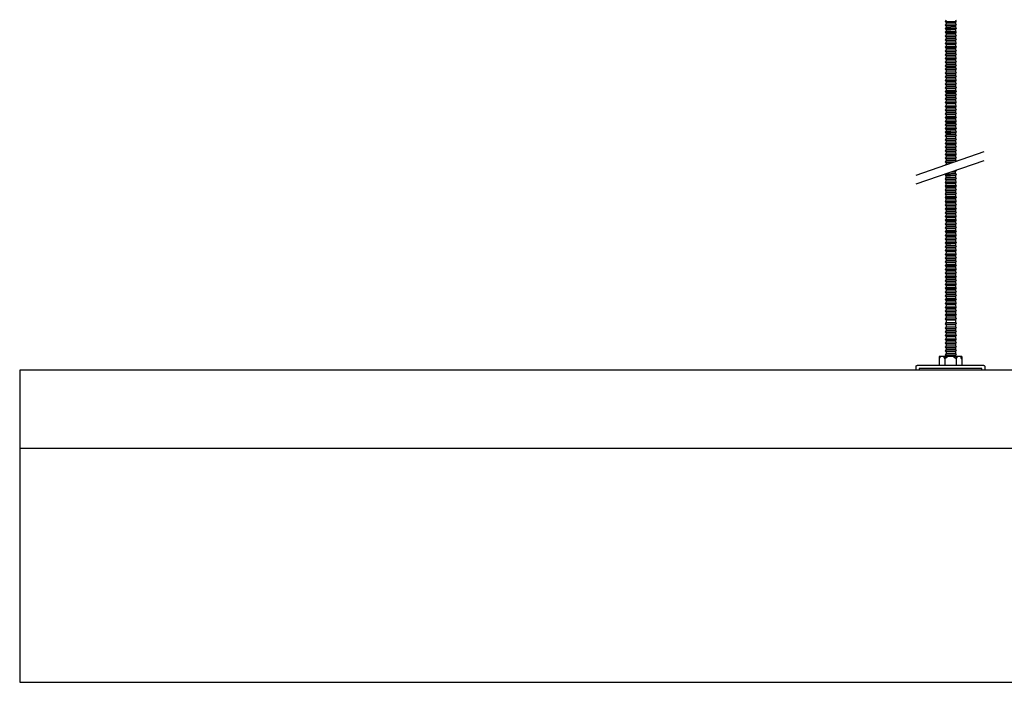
# Model space of a CAD drawing. Header units: millimetres. Extents: x 2538 to 24562, y 4449 to 23795.
# Tile 118 of 256: x 14344 to 14975, y 4469 to 4893. Entities that reach past the tile are written whole.
import ezdxf

# ---------------------------------------------------------------- set-up
doc = ezdxf.new("R2010")
doc.units = ezdxf.units.MM
doc.layers.add('_HD_tornillo', color=30, linetype='Continuous')
doc.layers.add('Make2D$Visible$Curves', color=7, linetype='Continuous', true_color=0x000000)

msp = doc.modelspace()

# ---------------------------------------------------------------- linework, layer by layer
at = {"layer": '_HD_tornillo'}
for p, q in [((14938.08, 4893.19), (14937.48, 4892.38)), ((14937.48, 4892.38), (14944.57, 4892.55)), ((14944.07, 4891.93), (14944.57, 4892.55)), ((14944.08, 4893.43), (14944.57, 4892.55)), ((14937.48, 4892.38), (14938.08, 4891.7)), ((14938.08, 4890.81), (14937.48, 4890)), ((14937.48, 4890), (14944.57, 4890.16)), ((14937.48, 4890), (14938.08, 4889.31)), ((14938.08, 4888.53), (14937.48, 4887.71)), ((14937.48, 4887.71), (14944.57, 4887.88)), ((14937.48, 4887.71), (14938.08, 4887.03)), ((14938.08, 4886.17), (14937.48, 4885.35)), ((14938.08, 4891.7), (14944.07, 4891.93)), ((14938.08, 4891.7), (14938.08, 4890.81)), ((14938.08, 4890.81), (14944.07, 4891.05)), ((14938.08, 4889.31), (14944.07, 4889.55)), ((14938.08, 4889.31), (14938.08, 4888.53)), ((14938.08, 4888.53), (14944.07, 4888.76)), ((14938.08, 4887.03), (14944.07, 4887.27)), ((14938.08, 4887.03), (14938.08, 4886.17)), ((14938.08, 4886.17), (14944.07, 4886.4)), ((14944.07, 4891.93), (14944.07, 4891.05)), ((14944.07, 4889.55), (14944.57, 4890.16)), ((14944.07, 4889.55), (14944.07, 4888.76)), ((14944.07, 4887.27), (14944.57, 4887.88)), ((14944.07, 4887.27), (14944.07, 4886.4)), ((14944.08, 4891.05), (14944.57, 4890.16)), ((14944.08, 4888.77), (14944.57, 4887.88)), ((14944.08, 4886.41), (14944.57, 4885.52)), ((14937.48, 4885.35), (14944.57, 4885.52)), ((14937.48, 4885.35), (14938.08, 4884.67)), ((14938.08, 4883.8), (14937.48, 4882.99)), ((14937.48, 4882.99), (14944.57, 4883.16)), ((14937.48, 4882.99), (14938.08, 4882.31)), ((14938.08, 4881.39), (14937.48, 4880.58)), ((14937.48, 4880.58), (14944.57, 4880.74)), ((14937.48, 4880.58), (14938.08, 4879.89)), ((14938.08, 4884.67), (14944.07, 4884.91)), ((14938.08, 4884.67), (14938.08, 4883.8)), ((14938.08, 4883.8), (14944.07, 4884.04)), ((14938.08, 4882.31), (14944.07, 4882.54)), ((14938.08, 4882.31), (14938.08, 4881.39)), ((14938.08, 4881.39), (14944.07, 4881.63)), ((14938.08, 4879.89), (14944.07, 4880.13)), ((14938.08, 4879.89), (14938.08, 4878.98)), ((14944.07, 4884.91), (14944.57, 4885.52)), ((14944.07, 4884.91), (14944.07, 4884.04)), ((14944.07, 4882.54), (14944.57, 4883.16)), ((14944.07, 4882.54), (14944.07, 4881.63)), ((14944.07, 4880.13), (14944.57, 4880.74)), ((14944.07, 4880.13), (14944.07, 4879.21)), ((14944.08, 4884.04), (14944.57, 4883.16)), ((14944.08, 4881.63), (14944.57, 4880.74)), ((14938.08, 4878.98), (14937.48, 4878.16)), ((14937.48, 4878.16), (14944.57, 4878.33)), ((14937.48, 4878.16), (14938.08, 4877.48)), ((14938.08, 4876.57), (14937.48, 4875.75)), ((14937.48, 4875.75), (14944.57, 4875.92)), ((14937.48, 4875.75), (14938.08, 4875.07)), ((14938.08, 4874.16), (14937.48, 4873.34)), ((14937.48, 4873.34), (14944.57, 4873.51)), ((14938.08, 4878.98), (14944.07, 4879.21)), ((14938.08, 4877.48), (14944.07, 4877.72)), ((14938.08, 4877.48), (14938.08, 4876.57)), ((14938.08, 4876.57), (14944.07, 4876.8)), ((14938.08, 4875.07), (14944.07, 4875.3)), ((14938.08, 4875.07), (14938.08, 4874.16)), ((14938.08, 4874.16), (14944.07, 4874.39)), ((14944.07, 4877.72), (14944.57, 4878.33)), ((14944.07, 4877.72), (14944.07, 4876.8)), ((14944.07, 4875.3), (14944.57, 4875.92)), ((14944.07, 4875.3), (14944.07, 4874.39)), ((14944.07, 4872.89), (14944.57, 4873.51)), ((14944.08, 4879.22), (14944.57, 4878.33)), ((14944.08, 4876.81), (14944.57, 4875.92)), ((14944.08, 4874.39), (14944.57, 4873.51)), ((14937.48, 4873.34), (14938.08, 4872.66)), ((14938.08, 4871.77), (14937.48, 4870.96)), ((14937.48, 4870.96), (14944.57, 4871.13)), ((14937.48, 4870.96), (14938.08, 4870.28)), ((14938.08, 4869.49), (14937.48, 4868.68)), ((14937.48, 4868.68), (14944.57, 4868.84)), ((14937.48, 4868.68), (14938.08, 4867.99)), ((14938.08, 4872.66), (14944.07, 4872.89)), ((14938.08, 4872.66), (14938.08, 4871.77)), ((14938.08, 4871.77), (14944.07, 4872.01)), ((14938.08, 4870.28), (14944.07, 4870.51)), ((14938.08, 4870.28), (14938.08, 4869.49)), ((14938.08, 4869.49), (14944.07, 4869.73)), ((14938.08, 4867.99), (14944.07, 4868.23)), ((14938.08, 4867.99), (14938.08, 4867.13)), ((14938.08, 4867.13), (14944.07, 4867.37)), ((14944.07, 4872.89), (14944.07, 4872.01)), ((14944.07, 4870.51), (14944.57, 4871.13)), ((14944.07, 4870.51), (14944.07, 4869.73)), ((14944.07, 4868.23), (14944.57, 4868.84)), ((14944.07, 4868.23), (14944.07, 4867.37)), ((14944.08, 4872.01), (14944.57, 4871.13)), ((14944.08, 4869.73), (14944.57, 4868.84)), ((14944.08, 4867.37), (14944.57, 4866.49)), ((14938.08, 4867.13), (14937.48, 4866.32)), ((14937.48, 4866.32), (14944.57, 4866.49)), ((14937.48, 4866.32), (14938.08, 4865.64)), ((14938.08, 4864.77), (14937.48, 4863.95)), ((14937.48, 4863.95), (14944.57, 4864.12)), ((14937.48, 4863.95), (14938.08, 4863.27)), ((14938.08, 4862.5), (14937.48, 4861.68)), ((14937.48, 4861.68), (14944.57, 4861.85)), ((14937.48, 4861.68), (14938.08, 4861)), ((14938.08, 4865.64), (14944.07, 4865.87)), ((14938.08, 4865.64), (14938.08, 4864.77)), ((14938.08, 4864.77), (14944.07, 4865)), ((14938.08, 4863.27), (14944.07, 4863.5)), ((14938.08, 4863.27), (14938.08, 4862.5)), ((14938.08, 4862.5), (14944.07, 4862.73)), ((14938.08, 4861), (14944.07, 4861.23)), ((14938.08, 4861), (14938.08, 4859.96)), ((14944.07, 4865.87), (14944.57, 4866.49)), ((14944.07, 4865.87), (14944.07, 4865)), ((14944.07, 4863.5), (14944.57, 4864.12)), ((14944.07, 4863.5), (14944.07, 4862.73)), ((14944.07, 4861.23), (14944.57, 4861.85)), ((14944.07, 4861.23), (14944.07, 4860.19)), ((14944.08, 4865), (14944.57, 4864.12)), ((14944.08, 4862.74), (14944.57, 4861.85)), ((14938.08, 4859.96), (14937.48, 4859.14)), ((14937.48, 4859.14), (14944.57, 4859.31)), ((14937.48, 4859.14), (14938.08, 4858.46)), ((14938.08, 4857.68), (14937.48, 4856.86)), ((14937.48, 4856.86), (14944.57, 4857.03)), ((14937.48, 4856.86), (14938.08, 4856.18)), ((14938.08, 4855.32), (14937.48, 4854.5)), ((14937.48, 4854.5), (14944.57, 4854.67)), ((14938.08, 4859.96), (14944.07, 4860.19)), ((14938.08, 4858.46), (14944.07, 4858.7)), ((14938.08, 4858.46), (14938.08, 4857.68)), ((14938.08, 4857.68), (14944.07, 4857.91)), ((14938.08, 4856.18), (14944.07, 4856.41)), ((14938.08, 4856.18), (14938.08, 4855.32)), ((14938.08, 4855.32), (14944.07, 4855.55)), ((14944.07, 4858.7), (14944.57, 4859.31)), ((14944.07, 4858.7), (14944.07, 4857.91)), ((14944.07, 4856.41), (14944.57, 4857.03)), ((14944.07, 4856.41), (14944.07, 4855.55)), ((14944.07, 4854.06), (14944.57, 4854.67)), ((14944.08, 4860.2), (14944.57, 4859.31)), ((14944.08, 4857.92), (14944.57, 4857.03)), ((14944.08, 4855.56), (14944.57, 4854.67)), ((14937.48, 4854.5), (14938.08, 4853.82)), ((14938.08, 4852.95), (14937.48, 4852.14)), ((14937.48, 4852.14), (14944.57, 4852.31)), ((14937.48, 4852.14), (14938.08, 4851.46)), ((14938.08, 4850.54), (14937.48, 4849.72)), ((14937.48, 4849.72), (14944.57, 4849.89)), ((14937.48, 4849.72), (14938.08, 4849.04)), ((14938.08, 4853.82), (14944.07, 4854.06)), ((14938.08, 4853.82), (14938.08, 4852.95)), ((14938.08, 4852.95), (14944.07, 4853.19)), ((14938.08, 4851.46), (14944.07, 4851.69)), ((14938.08, 4851.46), (14938.08, 4850.54)), ((14938.08, 4850.54), (14944.07, 4850.77)), ((14938.08, 4849.04), (14944.07, 4849.28)), ((14938.08, 4849.04), (14938.08, 4848.16)), ((14938.08, 4848.16), (14944.07, 4848.39)), ((14944.07, 4854.06), (14944.07, 4853.19)), ((14944.07, 4851.69), (14944.57, 4852.31)), ((14944.07, 4851.69), (14944.07, 4850.77)), ((14944.07, 4849.28), (14944.57, 4849.89)), ((14944.07, 4849.28), (14944.07, 4848.39)), ((14944.08, 4853.19), (14944.57, 4852.31)), ((14944.08, 4850.78), (14944.57, 4849.89)), ((14944.08, 4848.4), (14944.57, 4847.51)), ((14938.08, 4848.16), (14937.48, 4847.34)), ((14937.48, 4847.34), (14944.57, 4847.51)), ((14937.48, 4847.34), (14938.08, 4846.66)), ((14938.08, 4845.88), (14937.48, 4845.06)), ((14937.48, 4845.06), (14944.57, 4845.23)), ((14937.48, 4845.06), (14938.08, 4844.38)), ((14938.08, 4843.52), (14937.48, 4842.7)), ((14937.48, 4842.7), (14944.57, 4842.87)), ((14937.48, 4842.7), (14938.08, 4842.02)), ((14938.08, 4846.66), (14944.07, 4846.89)), ((14938.08, 4846.66), (14938.08, 4845.88)), ((14938.08, 4845.88), (14944.07, 4846.11)), ((14938.08, 4844.38), (14944.07, 4844.61)), ((14938.08, 4844.38), (14938.08, 4843.52)), ((14938.08, 4843.52), (14944.07, 4843.75)), ((14938.08, 4842.02), (14944.07, 4842.25)), ((14938.08, 4842.02), (14938.08, 4841.15)), ((14944.07, 4846.89), (14944.57, 4847.51)), ((14944.07, 4846.89), (14944.07, 4846.11)), ((14944.07, 4844.61), (14944.57, 4845.23)), ((14944.07, 4844.61), (14944.07, 4843.75)), ((14944.07, 4842.25), (14944.57, 4842.87)), ((14944.07, 4842.25), (14944.07, 4841.38)), ((14944.08, 4846.11), (14944.57, 4845.23)), ((14944.08, 4843.76), (14944.57, 4842.87)), ((14938.08, 4841.15), (14937.48, 4840.33)), ((14937.48, 4840.33), (14944.57, 4840.5)), ((14937.48, 4840.33), (14938.08, 4839.65)), ((14938.08, 4838.74), (14937.48, 4837.92)), ((14937.48, 4837.92), (14944.57, 4838.09)), ((14937.48, 4837.92), (14938.08, 4837.24)), ((14938.08, 4836.33), (14937.48, 4835.51)), ((14937.48, 4835.51), (14944.57, 4835.68)), ((14938.08, 4841.15), (14944.07, 4841.38)), ((14938.08, 4839.65), (14944.07, 4839.89)), ((14938.08, 4839.65), (14938.08, 4838.74)), ((14938.08, 4838.74), (14944.07, 4838.97)), ((14938.08, 4837.24), (14944.07, 4837.47)), ((14938.08, 4837.24), (14938.08, 4836.33)), ((14938.08, 4836.33), (14944.07, 4836.56)), ((14944.07, 4839.89), (14944.57, 4840.5)), ((14944.07, 4839.89), (14944.07, 4838.97)), ((14944.07, 4837.47), (14944.57, 4838.09)), ((14944.07, 4837.47), (14944.07, 4836.56)), ((14944.07, 4835.06), (14944.57, 4835.68)), ((14944.08, 4841.39), (14944.57, 4840.5)), ((14944.08, 4838.98), (14944.57, 4838.09)), ((14944.08, 4836.56), (14944.57, 4835.68)), ((14937.48, 4835.51), (14938.08, 4834.83)), ((14938.08, 4833.91), (14937.48, 4833.1)), ((14937.48, 4833.1), (14944.57, 4833.27)), ((14937.48, 4833.1), (14938.08, 4832.42)), ((14938.08, 4831.5), (14937.48, 4830.69)), ((14937.48, 4830.69), (14944.57, 4830.86)), ((14937.48, 4830.69), (14938.08, 4830.01)), ((14938.08, 4834.83), (14944.07, 4835.06)), ((14938.08, 4834.83), (14938.08, 4833.91)), ((14938.08, 4833.91), (14944.07, 4834.15)), ((14938.08, 4832.42), (14944.07, 4832.65)), ((14938.08, 4832.42), (14938.08, 4831.5)), ((14938.08, 4831.5), (14944.07, 4831.74)), ((14938.08, 4830.01), (14944.07, 4830.24)), ((14938.08, 4830.01), (14938.08, 4829.12)), ((14938.08, 4829.12), (14944.07, 4829.35)), ((14944.07, 4835.06), (14944.07, 4834.15)), ((14944.07, 4832.65), (14944.57, 4833.27)), ((14944.07, 4832.65), (14944.07, 4831.74)), ((14944.07, 4830.24), (14944.57, 4830.86)), ((14944.07, 4830.24), (14944.07, 4829.35)), ((14944.08, 4834.15), (14944.57, 4833.27)), ((14944.08, 4831.74), (14944.57, 4830.86)), ((14944.08, 4829.36), (14944.57, 4828.47)), ((14938.08, 4829.12), (14937.48, 4828.3)), ((14937.48, 4828.3), (14944.57, 4828.47)), ((14937.48, 4828.3), (14938.08, 4827.62)), ((14938.08, 4826.84), (14937.48, 4826.02)), ((14937.48, 4826.02), (14944.57, 4826.19)), ((14937.48, 4826.02), (14938.08, 4825.34)), ((14938.08, 4824.48), (14937.48, 4823.66)), ((14937.48, 4823.66), (14944.57, 4823.83)), ((14937.48, 4823.66), (14938.08, 4822.98)), ((14938.08, 4827.62), (14944.07, 4827.86)), ((14938.08, 4827.62), (14938.08, 4826.84)), ((14938.08, 4826.84), (14944.07, 4827.07)), ((14938.08, 4825.34), (14944.07, 4825.57)), ((14938.08, 4825.34), (14938.08, 4824.48)), ((14938.08, 4824.48), (14944.07, 4824.71)), ((14938.08, 4822.98), (14944.07, 4823.22)), ((14944.07, 4827.86), (14944.57, 4828.47)), ((14944.07, 4827.86), (14944.07, 4827.07)), ((14944.07, 4825.57), (14944.57, 4826.19)), ((14944.07, 4825.57), (14944.07, 4824.71)), ((14944.07, 4823.22), (14944.57, 4823.83)), ((14944.07, 4823.22), (14944.07, 4822.35)), ((14944.08, 4827.08), (14944.57, 4826.19)), ((14944.08, 4824.72), (14944.57, 4823.83)), ((14938.08, 4822.11), (14937.48, 4821.3)), ((14937.48, 4821.3), (14944.57, 4821.46)), ((14937.48, 4821.3), (14938.08, 4820.61)), ((14938.08, 4819.85), (14937.48, 4819.03)), ((14937.48, 4819.03), (14944.57, 4819.2)), ((14937.48, 4819.03), (14938.08, 4818.35)), ((14938.08, 4817.31), (14937.48, 4816.49)), ((14938.08, 4822.98), (14938.08, 4822.11)), ((14938.08, 4822.11), (14944.07, 4822.35)), ((14938.08, 4820.61), (14944.07, 4820.85)), ((14938.08, 4820.61), (14938.08, 4819.85)), ((14938.08, 4819.85), (14944.07, 4820.08)), ((14938.08, 4818.35), (14944.07, 4818.58)), ((14938.08, 4818.35), (14938.08, 4817.31)), ((14938.08, 4817.31), (14944.07, 4817.54)), ((14944.07, 4820.85), (14944.57, 4821.46)), ((14944.07, 4820.85), (14944.07, 4820.08)), ((14944.07, 4818.58), (14944.57, 4819.2)), ((14944.07, 4818.58), (14944.07, 4817.54)), ((14944.08, 4822.35), (14944.57, 4821.46)), ((14944.08, 4820.08), (14944.57, 4819.2)), ((14944.08, 4817.55), (14944.57, 4816.66)), ((14937.48, 4816.49), (14944.57, 4816.66)), ((14937.48, 4816.49), (14938.08, 4815.81)), ((14938.08, 4815.03), (14937.48, 4814.21)), ((14937.48, 4814.21), (14944.57, 4814.38)), ((14937.48, 4814.21), (14938.08, 4813.53)), ((14938.08, 4812.67), (14937.48, 4811.85)), ((14937.48, 4811.85), (14944.57, 4812.02)), ((14937.48, 4811.85), (14938.08, 4811.17)), ((14938.08, 4815.81), (14944.07, 4816.04)), ((14938.08, 4815.81), (14938.08, 4815.03)), ((14938.08, 4815.03), (14944.07, 4815.26)), ((14938.08, 4813.53), (14944.07, 4813.76)), ((14938.08, 4813.53), (14938.08, 4812.67)), ((14938.08, 4812.67), (14944.07, 4812.9)), ((14938.08, 4811.17), (14944.07, 4811.4)), ((14938.08, 4811.17), (14938.08, 4810.3)), ((14938.08, 4810.3), (14944.07, 4810.53)), ((14944.07, 4816.04), (14944.57, 4816.66)), ((14944.07, 4816.04), (14944.07, 4815.26)), ((14944.07, 4813.76), (14944.57, 4814.38)), ((14944.07, 4813.76), (14944.07, 4812.9)), ((14944.07, 4811.4), (14944.57, 4812.02)), ((14944.07, 4811.4), (14944.07, 4810.53)), ((14944.08, 4815.26), (14944.57, 4814.38)), ((14944.08, 4812.9), (14944.57, 4812.02)), ((14944.08, 4810.54), (14944.57, 4809.65)), ((14919.02, 4793.92), (14962.53, 4808.92)), ((14938.08, 4810.3), (14937.48, 4809.48)), ((14937.48, 4809.48), (14944.57, 4809.65)), ((14937.48, 4809.48), (14938.08, 4808.8)), ((14938.08, 4807.89), (14937.48, 4807.07)), ((14937.48, 4807.07), (14944.57, 4807.24)), ((14937.48, 4807.07), (14938.08, 4806.39)), ((14938.08, 4805.51), (14937.48, 4804.69)), ((14937.48, 4804.69), (14944.57, 4804.86)), ((14937.48, 4804.69), (14938.08, 4804.01)), ((14938.08, 4808.8), (14944.07, 4809.04)), ((14938.08, 4808.8), (14938.08, 4807.89)), ((14938.08, 4807.89), (14944.07, 4808.12)), ((14938.08, 4806.39), (14944.07, 4806.62)), ((14938.08, 4806.39), (14938.08, 4805.51)), ((14938.08, 4805.51), (14944.07, 4805.74)), ((14938.08, 4804.01), (14944.07, 4804.24)), ((14944.07, 4809.04), (14944.57, 4809.65)), ((14944.07, 4809.04), (14944.07, 4808.12)), ((14944.07, 4806.62), (14944.57, 4807.24)), ((14944.07, 4806.62), (14944.07, 4805.74)), ((14944.07, 4804.24), (14944.57, 4804.86)), ((14944.07, 4804.24), (14944.07, 4803.46)), ((14944.08, 4808.13), (14944.57, 4807.24)), ((14944.08, 4805.74), (14944.57, 4804.86)), ((14919.02, 4788.25), (14962.53, 4803.25)), ((14938.08, 4803.22), (14937.48, 4802.41)), ((14937.48, 4802.41), (14944.1, 4802.56)), ((14937.48, 4802.41), (14938.08, 4801.73)), ((14938.08, 4800.86), (14937.71, 4800.36)), ((14938.08, 4804.01), (14938.08, 4803.22)), ((14938.08, 4803.22), (14944.07, 4803.46)), ((14938.08, 4801.73), (14942.13, 4801.88)), ((14938.08, 4801.73), (14938.08, 4800.86)), ((14938.08, 4800.86), (14939.31, 4800.91)), ((14944.08, 4803.46), (14944.5, 4802.7)), ((14938.05, 4794.78), (14937.44, 4793.97)), ((14937.44, 4793.97), (14944.54, 4794.14)), ((14937.44, 4793.97), (14938.05, 4793.29)), ((14938.05, 4792.35), (14937.45, 4791.54)), ((14937.45, 4791.54), (14944.55, 4791.71)), ((14937.45, 4791.54), (14938.05, 4790.86)), ((14938.05, 4794.78), (14944.04, 4795.02)), ((14938.05, 4793.29), (14944.04, 4793.52)), ((14938.05, 4793.29), (14938.05, 4792.35)), ((14938.05, 4792.35), (14944.04, 4792.59)), ((14941.16, 4795.88), (14944.02, 4795.95)), ((14943.04, 4796.53), (14944.52, 4796.56)), ((14944.02, 4795.95), (14944.52, 4796.56)), ((14944.02, 4795.95), (14944.02, 4795.01)), ((14944.04, 4795.02), (14944.54, 4794.14)), ((14944.04, 4793.52), (14944.54, 4794.14)), ((14944.04, 4793.52), (14944.04, 4792.58)), ((14944.04, 4791.09), (14944.55, 4791.71)), ((14944.05, 4792.59), (14944.55, 4791.71)), ((14944.3, 4796.96), (14944.52, 4796.56)), ((14938.05, 4789.92), (14937.45, 4789.1)), ((14937.45, 4789.1), (14944.55, 4789.27)), ((14937.45, 4789.1), (14938.05, 4788.42)), ((14938.05, 4787.51), (14937.45, 4786.69)), ((14937.45, 4786.69), (14944.55, 4786.86)), ((14937.45, 4786.69), (14938.05, 4786.01)), ((14938.05, 4790.86), (14944.04, 4791.09)), ((14938.05, 4790.86), (14938.05, 4789.92)), ((14938.05, 4789.92), (14944.04, 4790.15)), ((14938.05, 4788.42), (14944.04, 4788.66)), ((14938.05, 4788.42), (14938.05, 4787.51)), ((14938.05, 4787.51), (14944.04, 4787.74)), ((14938.05, 4786.01), (14944.04, 4786.24)), ((14938.05, 4786.01), (14938.05, 4785.1)), ((14938.05, 4785.1), (14944.04, 4785.33)), ((14944.04, 4791.09), (14944.04, 4790.15)), ((14944.04, 4788.66), (14944.55, 4789.27)), ((14944.04, 4788.66), (14944.04, 4787.74)), ((14944.04, 4786.24), (14944.55, 4786.86)), ((14944.04, 4786.24), (14944.04, 4785.33)), ((14944.05, 4790.16), (14944.55, 4789.27)), ((14944.05, 4787.75), (14944.55, 4786.86)), ((14944.05, 4785.33), (14944.55, 4784.45)), ((14938.05, 4785.1), (14937.45, 4784.28)), ((14937.45, 4784.28), (14944.55, 4784.45)), ((14937.45, 4784.28), (14938.05, 4783.6)), ((14938.05, 4782.66), (14937.45, 4781.85)), ((14937.45, 4781.85), (14944.55, 4782.02)), ((14937.45, 4781.85), (14938.05, 4781.17)), ((14938.05, 4780.25), (14937.45, 4779.43)), ((14937.45, 4779.43), (14944.55, 4779.6)), ((14937.45, 4779.43), (14938.05, 4778.75)), ((14938.05, 4783.6), (14944.04, 4783.83)), ((14938.05, 4783.6), (14938.05, 4782.66)), ((14938.05, 4782.66), (14944.04, 4782.9)), ((14938.05, 4781.17), (14944.04, 4781.4)), ((14938.05, 4781.17), (14938.05, 4780.25)), ((14938.05, 4780.25), (14944.04, 4780.48)), ((14938.05, 4778.75), (14944.04, 4778.99)), ((14944.04, 4783.83), (14944.55, 4784.45)), ((14944.04, 4783.83), (14944.04, 4782.9)), ((14944.04, 4781.4), (14944.55, 4782.02)), ((14944.04, 4781.4), (14944.04, 4780.48)), ((14944.04, 4778.99), (14944.55, 4779.6)), ((14944.04, 4778.99), (14944.04, 4778.05)), ((14944.05, 4782.9), (14944.55, 4782.02)), ((14944.05, 4780.49), (14944.55, 4779.6)), ((14938.05, 4777.82), (14937.45, 4777)), ((14937.45, 4777), (14944.55, 4777.17)), ((14937.45, 4777), (14938.05, 4776.32)), ((14938.07, 4775.41), (14937.47, 4774.6)), ((14937.47, 4774.6), (14944.57, 4774.77)), ((14937.47, 4774.6), (14938.07, 4773.92)), ((14938.07, 4772.98), (14937.47, 4772.16)), ((14938.05, 4778.75), (14938.05, 4777.82)), ((14938.05, 4777.82), (14944.04, 4778.05)), ((14938.05, 4776.32), (14944.04, 4776.55)), ((14938.05, 4776.32), (14938.05, 4775.41)), ((14938.07, 4775.41), (14944.06, 4775.65)), ((14938.07, 4773.92), (14944.06, 4774.15)), ((14938.07, 4773.92), (14938.07, 4772.98)), ((14938.07, 4772.98), (14944.06, 4773.21)), ((14944.04, 4776.55), (14944.55, 4777.17)), ((14944.04, 4776.55), (14944.04, 4775.64)), ((14944.05, 4778.05), (14944.55, 4777.17)), ((14944.06, 4774.15), (14944.57, 4774.77)), ((14944.06, 4774.15), (14944.06, 4773.21)), ((14944.07, 4775.65), (14944.57, 4774.77)), ((14944.07, 4773.22), (14944.57, 4772.33)), ((14937.47, 4772.16), (14944.57, 4772.33)), ((14937.47, 4772.16), (14938.07, 4771.48)), ((14938.07, 4770.57), (14937.47, 4769.75)), ((14937.47, 4769.75), (14944.57, 4769.92)), ((14937.47, 4769.75), (14938.07, 4769.07)), ((14938.07, 4768.16), (14937.47, 4767.34)), ((14937.47, 4767.34), (14944.57, 4767.51)), ((14937.47, 4767.34), (14938.07, 4766.66)), ((14938.07, 4771.48), (14944.06, 4771.71)), ((14938.07, 4771.48), (14938.07, 4770.57)), ((14938.07, 4770.57), (14944.06, 4770.8)), ((14938.07, 4769.07), (14944.06, 4769.3)), ((14938.07, 4769.07), (14938.07, 4768.16)), ((14938.07, 4768.16), (14944.06, 4768.39)), ((14938.07, 4766.66), (14944.06, 4766.89)), ((14938.07, 4766.66), (14938.07, 4765.72)), ((14944.06, 4771.71), (14944.57, 4772.33)), ((14944.06, 4771.71), (14944.06, 4770.8)), ((14944.06, 4769.3), (14944.57, 4769.92)), ((14944.06, 4769.3), (14944.06, 4768.39)), ((14944.06, 4766.89), (14944.57, 4767.51)), ((14944.06, 4766.89), (14944.06, 4765.95)), ((14944.07, 4770.8), (14944.57, 4769.92)), ((14944.07, 4768.39), (14944.57, 4767.51)), ((14938.07, 4765.72), (14937.47, 4764.9)), ((14937.47, 4764.9), (14944.57, 4765.07)), ((14937.47, 4764.9), (14938.07, 4764.22)), ((14938.07, 4763.31), (14937.47, 4762.49)), ((14937.47, 4762.49), (14944.57, 4762.66)), ((14937.47, 4762.49), (14938.07, 4761.81)), ((14938.07, 4760.88), (14937.47, 4760.06)), ((14937.47, 4760.06), (14944.57, 4760.23)), ((14937.47, 4760.06), (14938.07, 4759.38)), ((14938.07, 4765.72), (14944.06, 4765.95)), ((14938.07, 4764.22), (14944.06, 4764.46)), ((14938.07, 4764.22), (14938.07, 4763.31)), ((14938.07, 4763.31), (14944.06, 4763.54)), ((14938.07, 4761.81), (14944.06, 4762.05)), ((14938.07, 4761.81), (14938.07, 4760.88)), ((14938.07, 4760.88), (14944.06, 4761.11)), ((14944.06, 4764.46), (14944.57, 4765.07)), ((14944.06, 4764.46), (14944.06, 4763.54)), ((14944.06, 4762.05), (14944.57, 4762.66)), ((14944.06, 4762.05), (14944.06, 4761.11)), ((14944.06, 4759.61), (14944.57, 4760.23)), ((14944.07, 4765.96), (14944.57, 4765.07)), ((14944.07, 4763.55), (14944.57, 4762.66)), ((14944.07, 4761.11), (14944.57, 4760.23)), ((14938.08, 4758.47), (14937.48, 4757.65)), ((14937.48, 4757.65), (14944.57, 4757.82)), ((14937.48, 4757.65), (14938.08, 4756.97)), ((14938.08, 4756.03), (14937.48, 4755.22)), ((14937.48, 4755.22), (14944.57, 4755.39)), ((14937.48, 4755.22), (14938.08, 4754.54)), ((14938.08, 4753.62), (14937.48, 4752.81)), ((14938.07, 4759.38), (14944.06, 4759.61)), ((14938.07, 4759.38), (14938.07, 4758.46)), ((14938.08, 4758.47), (14944.07, 4758.7)), ((14938.08, 4756.97), (14944.07, 4757.2)), ((14938.08, 4756.97), (14938.08, 4756.03)), ((14938.08, 4756.03), (14944.07, 4756.27)), ((14938.08, 4754.54), (14944.07, 4754.77)), ((14938.08, 4754.54), (14938.08, 4753.62)), ((14938.08, 4753.62), (14944.07, 4753.86)), ((14944.06, 4759.61), (14944.06, 4758.7)), ((14944.07, 4757.2), (14944.57, 4757.82)), ((14944.07, 4757.2), (14944.07, 4756.27)), ((14944.07, 4754.77), (14944.57, 4755.39)), ((14944.07, 4754.77), (14944.07, 4753.86)), ((14944.08, 4758.7), (14944.57, 4757.82)), ((14944.08, 4756.27), (14944.57, 4755.39)), ((14944.08, 4753.86), (14944.57, 4752.97)), ((14937.48, 4752.81), (14944.57, 4752.97)), ((14937.48, 4752.81), (14938.08, 4752.12)), ((14938.08, 4751.21), (14937.48, 4750.39)), ((14937.48, 4750.39), (14944.57, 4750.56)), ((14937.48, 4750.39), (14938.08, 4749.71)), ((14938.08, 4748.78), (14937.48, 4747.96)), ((14937.48, 4747.96), (14944.57, 4748.13)), ((14937.48, 4747.96), (14938.08, 4747.28)), ((14938.08, 4752.12), (14944.07, 4752.36)), ((14938.08, 4752.12), (14938.08, 4751.21)), ((14938.08, 4751.21), (14944.07, 4751.44)), ((14938.08, 4749.71), (14944.07, 4749.95)), ((14938.08, 4749.71), (14938.08, 4748.78)), ((14938.08, 4748.78), (14944.07, 4749.01)), ((14938.08, 4747.28), (14944.07, 4747.51)), ((14938.08, 4747.28), (14938.08, 4746.36)), ((14944.07, 4752.36), (14944.57, 4752.97)), ((14944.07, 4752.36), (14944.07, 4751.44)), ((14944.07, 4749.95), (14944.57, 4750.56)), ((14944.07, 4749.95), (14944.07, 4749.01)), ((14944.07, 4747.51), (14944.57, 4748.13)), ((14944.07, 4747.51), (14944.07, 4746.6)), ((14944.08, 4751.45), (14944.57, 4750.56)), ((14944.08, 4749.01), (14944.57, 4748.13)), ((14938.08, 4746.36), (14937.48, 4745.55)), ((14937.48, 4745.55), (14944.57, 4745.72)), ((14937.48, 4745.55), (14938.08, 4744.87)), ((14938.08, 4743.93), (14937.48, 4743.11)), ((14937.48, 4743.11), (14944.57, 4743.28)), ((14937.48, 4743.11), (14938.08, 4742.43)), ((14938.08, 4741.52), (14937.48, 4740.7)), ((14938.08, 4746.36), (14944.07, 4746.6)), ((14938.08, 4744.87), (14944.07, 4745.1)), ((14938.08, 4744.87), (14938.08, 4743.93)), ((14938.08, 4743.93), (14944.07, 4744.16)), ((14938.08, 4742.43), (14944.07, 4742.67)), ((14938.08, 4742.43), (14938.08, 4741.52)), ((14938.08, 4741.52), (14944.07, 4741.75)), ((14944.07, 4745.1), (14944.57, 4745.72)), ((14944.07, 4745.1), (14944.07, 4744.16)), ((14944.07, 4742.67), (14944.57, 4743.28)), ((14944.07, 4742.67), (14944.07, 4741.75)), ((14944.08, 4746.6), (14944.57, 4745.72)), ((14944.08, 4744.17), (14944.57, 4743.28)), ((14944.08, 4741.76), (14944.57, 4740.87)), ((14937.48, 4740.7), (14944.57, 4740.87)), ((14937.48, 4740.7), (14938.08, 4740.02)), ((14938.08, 4739.11), (14937.48, 4738.29)), ((14937.48, 4738.29), (14944.57, 4738.46)), ((14937.48, 4738.29), (14938.08, 4737.61)), ((14938.08, 4736.67), (14937.48, 4735.86)), ((14937.48, 4735.86), (14944.57, 4736.03)), ((14937.48, 4735.86), (14938.08, 4735.18)), ((14938.08, 4740.02), (14944.07, 4740.25)), ((14938.08, 4740.02), (14938.08, 4739.11)), ((14938.08, 4739.11), (14944.07, 4739.34)), ((14938.08, 4737.61), (14944.07, 4737.84)), ((14938.08, 4737.61), (14938.08, 4736.67)), ((14938.08, 4736.67), (14944.07, 4736.91)), ((14938.08, 4735.18), (14944.07, 4735.41)), ((14938.08, 4735.18), (14938.08, 4734.26)), ((14944.07, 4740.25), (14944.57, 4740.87)), ((14944.07, 4740.25), (14944.07, 4739.34)), ((14944.07, 4737.84), (14944.57, 4738.46)), ((14944.07, 4737.84), (14944.07, 4736.91)), ((14944.07, 4735.41), (14944.57, 4736.03)), ((14944.07, 4735.41), (14944.07, 4734.49)), ((14944.08, 4739.34), (14944.57, 4738.46)), ((14944.08, 4736.91), (14944.57, 4736.03)), ((14938.08, 4734.26), (14937.48, 4733.44)), ((14937.48, 4733.44), (14944.57, 4733.61)), ((14937.48, 4733.44), (14938.08, 4732.76)), ((14938.08, 4731.85), (14937.48, 4731.03)), ((14937.48, 4731.03), (14944.57, 4731.2)), ((14937.48, 4731.03), (14938.08, 4730.35)), ((14938.08, 4729.42), (14937.48, 4728.6)), ((14937.48, 4728.6), (14944.57, 4728.77)), ((14937.48, 4728.6), (14938.08, 4727.92)), ((14938.08, 4734.26), (14944.07, 4734.49)), ((14938.08, 4732.76), (14944.07, 4733)), ((14938.08, 4732.76), (14938.08, 4731.85)), ((14938.08, 4731.85), (14944.07, 4732.08)), ((14938.08, 4730.35), (14944.07, 4730.58)), ((14938.08, 4730.35), (14938.08, 4729.42)), ((14938.08, 4729.42), (14944.07, 4729.65)), ((14944.07, 4733), (14944.57, 4733.61)), ((14944.07, 4733), (14944.07, 4732.08)), ((14944.07, 4730.58), (14944.57, 4731.2)), ((14944.07, 4730.58), (14944.07, 4729.65)), ((14944.07, 4728.15), (14944.57, 4728.77)), ((14944.08, 4734.5), (14944.57, 4733.61)), ((14944.08, 4732.09), (14944.57, 4731.2)), ((14944.08, 4729.65), (14944.57, 4728.77)), ((14938.08, 4727), (14937.48, 4726.19)), ((14937.48, 4726.19), (14944.57, 4726.36)), ((14937.48, 4726.19), (14938.08, 4725.51)), ((14938.08, 4724.57), (14937.48, 4723.75)), ((14937.48, 4723.75), (14944.57, 4723.92)), ((14937.48, 4723.75), (14938.08, 4723.07)), ((14938.08, 4722.16), (14937.48, 4721.34)), ((14938.08, 4727.92), (14944.07, 4728.15)), ((14938.08, 4727.92), (14938.08, 4727)), ((14938.08, 4727), (14944.07, 4727.24)), ((14938.08, 4725.51), (14944.07, 4725.74)), ((14938.08, 4725.51), (14938.08, 4724.57)), ((14938.08, 4724.57), (14944.07, 4724.8)), ((14938.08, 4723.07), (14944.07, 4723.31)), ((14938.08, 4723.07), (14938.08, 4722.16)), ((14938.08, 4722.16), (14944.07, 4722.39)), ((14944.07, 4728.15), (14944.07, 4727.24)), ((14944.07, 4725.74), (14944.57, 4726.36)), ((14944.07, 4725.74), (14944.07, 4724.8)), ((14944.07, 4723.31), (14944.57, 4723.92)), ((14944.07, 4723.31), (14944.07, 4722.39)), ((14944.08, 4727.24), (14944.57, 4726.36)), ((14944.08, 4724.81), (14944.57, 4723.92)), ((14944.08, 4722.39), (14944.57, 4721.51)), ((14937.48, 4721.34), (14944.57, 4721.51)), ((14937.48, 4721.34), (14938.08, 4720.66)), ((14938.08, 4719.75), (14937.48, 4718.93)), ((14937.48, 4718.93), (14944.57, 4719.1)), ((14937.48, 4718.93), (14938.08, 4718.25)), ((14938.08, 4717.31), (14937.48, 4716.5)), ((14937.48, 4716.5), (14944.57, 4716.66)), ((14937.48, 4716.5), (14938.08, 4715.81)), ((14938.08, 4720.66), (14944.07, 4720.89)), ((14938.08, 4720.66), (14938.08, 4719.75)), ((14938.08, 4719.75), (14944.07, 4719.98)), ((14938.08, 4718.25), (14944.07, 4718.48)), ((14938.08, 4718.25), (14938.08, 4717.31)), ((14938.08, 4717.31), (14944.07, 4717.55)), ((14938.08, 4715.81), (14944.07, 4716.05)), ((14938.08, 4715.81), (14938.08, 4714.9)), ((14944.07, 4720.89), (14944.57, 4721.51)), ((14944.07, 4720.89), (14944.07, 4719.98)), ((14944.07, 4718.48), (14944.57, 4719.1)), ((14944.07, 4718.48), (14944.07, 4717.55)), ((14944.07, 4716.05), (14944.57, 4716.66)), ((14944.07, 4716.05), (14944.07, 4715.13)), ((14944.08, 4719.98), (14944.57, 4719.1)), ((14944.08, 4717.55), (14944.57, 4716.66)), ((14938.08, 4714.9), (14937.48, 4714.08)), ((14937.48, 4714.08), (14944.57, 4714.25)), ((14937.48, 4714.08), (14938.08, 4713.4)), ((14938.08, 4712.49), (14937.48, 4711.67)), ((14937.48, 4711.67), (14944.57, 4711.84)), ((14937.48, 4711.67), (14938.08, 4710.99)), ((14938.08, 4709.92), (14937.48, 4709.11)), ((14938.08, 4714.9), (14944.07, 4715.13)), ((14938.08, 4713.4), (14944.07, 4713.64)), ((14938.08, 4713.4), (14938.08, 4712.49)), ((14938.08, 4712.49), (14944.07, 4712.72)), ((14938.08, 4710.99), (14944.07, 4711.22)), ((14938.08, 4710.99), (14938.08, 4709.92)), ((14938.08, 4709.92), (14944.07, 4710.16)), ((14944.07, 4713.64), (14944.57, 4714.25)), ((14944.07, 4713.64), (14944.07, 4712.72)), ((14944.07, 4711.22), (14944.57, 4711.84)), ((14944.07, 4711.22), (14944.07, 4710.16)), ((14944.08, 4715.14), (14944.57, 4714.25)), ((14944.08, 4712.73), (14944.57, 4711.84)), ((14944.08, 4710.16), (14944.57, 4709.28)), ((14937.48, 4709.11), (14944.57, 4709.28)), ((14937.48, 4709.11), (14938.08, 4708.43)), ((14938.08, 4707.49), (14937.48, 4706.67)), ((14937.48, 4706.67), (14944.57, 4706.84)), ((14937.48, 4706.67), (14938.08, 4705.99)), ((14938.08, 4705.08), (14937.48, 4704.26)), ((14937.48, 4704.26), (14944.57, 4704.43)), ((14937.48, 4704.26), (14938.08, 4703.58)), ((14938.08, 4708.43), (14944.07, 4708.66)), ((14938.08, 4708.43), (14938.08, 4707.49)), ((14938.08, 4707.49), (14944.07, 4707.72)), ((14938.08, 4705.99), (14944.07, 4706.22)), ((14938.08, 4705.99), (14938.08, 4705.08)), ((14938.08, 4705.08), (14944.07, 4705.31)), ((14938.08, 4703.58), (14944.07, 4703.81)), ((14938.08, 4703.58), (14938.08, 4702.67)), ((14944.07, 4708.66), (14944.57, 4709.28)), ((14944.07, 4708.66), (14944.07, 4707.72)), ((14944.07, 4706.22), (14944.57, 4706.84)), ((14944.07, 4706.22), (14944.07, 4705.31)), ((14944.07, 4703.81), (14944.57, 4704.43)), ((14944.07, 4703.81), (14944.07, 4702.9)), ((14944.08, 4707.73), (14944.57, 4706.84)), ((14944.08, 4705.31), (14944.57, 4704.43)), ((14938.08, 4702.67), (14937.48, 4701.58)), ((14937.48, 4701.58), (14944.57, 4701.75)), ((14937.48, 4701.58), (14938.08, 4700.9)), ((14938.08, 4699.59), (14937.48, 4698.57)), ((14937.48, 4698.57), (14944.57, 4698.74)), ((14937.48, 4698.57), (14938.08, 4697.89)), ((14938.08, 4702.4), (14944.07, 4702.63)), ((14938.08, 4700.9), (14944.07, 4701.14)), ((14938.08, 4700.9), (14938.08, 4699.59)), ((14938.08, 4699.39), (14944.07, 4699.62)), ((14938.08, 4697.89), (14944.07, 4698.13)), ((14938.08, 4697.89), (14938.08, 4696.72)), ((14938.08, 4696.72), (14944.07, 4696.95)), ((14944.07, 4701.14), (14944.57, 4701.75)), ((14944.07, 4701.14), (14944.07, 4699.82)), ((14944.07, 4698.13), (14944.57, 4698.74)), ((14944.07, 4698.13), (14944.07, 4696.95)), ((14944.08, 4702.9), (14944.57, 4701.75)), ((14944.08, 4699.83), (14944.57, 4698.74)), ((14944.08, 4696.95), (14944.57, 4696.07)), ((14938.08, 4696.72), (14937.48, 4695.9)), ((14937.48, 4695.9), (14944.57, 4696.07)), ((14937.48, 4695.9), (14938.08, 4695.22)), ((14938.08, 4694.31), (14937.48, 4693.49)), ((14937.48, 4693.49), (14944.57, 4693.66)), ((14937.48, 4693.49), (14938.08, 4692.81)), ((14938.08, 4691.87), (14937.48, 4691.05)), ((14937.48, 4691.05), (14944.57, 4691.22)), ((14937.48, 4691.05), (14938.08, 4690.37)), ((14938.08, 4695.22), (14944.07, 4695.45)), ((14938.08, 4695.22), (14938.08, 4694.31)), ((14938.08, 4694.31), (14944.07, 4694.54)), ((14938.08, 4692.81), (14944.07, 4693.04)), ((14938.08, 4692.81), (14938.08, 4691.87)), ((14938.08, 4691.87), (14944.07, 4692.1)), ((14938.08, 4690.37), (14944.07, 4690.61)), ((14944.07, 4695.45), (14944.57, 4696.07)), ((14944.07, 4695.45), (14944.07, 4694.54)), ((14944.07, 4693.04), (14944.57, 4693.66)), ((14944.07, 4693.04), (14944.07, 4692.1)), ((14944.07, 4690.61), (14944.57, 4691.22)), ((14944.07, 4690.61), (14944.07, 4689.69)), ((14944.08, 4694.54), (14944.57, 4693.66)), ((14944.08, 4692.11), (14944.57, 4691.22)), ((14938.08, 4689.46), (14937.48, 4688.64)), ((14937.48, 4688.64), (14944.57, 4688.81)), ((14937.48, 4688.64), (14938.08, 4687.96)), ((14938.08, 4687.05), (14937.48, 4686.23)), ((14937.48, 4686.23), (14944.57, 4686.4)), ((14937.48, 4686.23), (14938.08, 4685.55)), ((14938.08, 4684.48), (14937.48, 4683.67)), ((14938.08, 4690.37), (14938.08, 4689.46)), ((14938.08, 4689.46), (14944.07, 4689.69)), ((14938.08, 4687.96), (14944.07, 4688.2)), ((14938.08, 4687.96), (14938.08, 4687.05)), ((14938.08, 4687.05), (14944.07, 4687.28)), ((14938.08, 4685.55), (14944.07, 4685.78)), ((14938.08, 4685.55), (14938.08, 4684.48)), ((14938.08, 4684.48), (14944.07, 4684.72)), ((14944.07, 4688.2), (14944.57, 4688.81)), ((14944.07, 4688.2), (14944.07, 4687.28)), ((14944.07, 4685.78), (14944.57, 4686.4)), ((14944.07, 4685.78), (14944.07, 4684.72)), ((14944.08, 4689.7), (14944.57, 4688.81)), ((14944.08, 4687.28), (14944.57, 4686.4)), ((14944.08, 4684.72), (14944.57, 4683.83)), ((14937.48, 4683.67), (14944.57, 4683.83)), ((14937.48, 4683.67), (14938.08, 4682.98)), ((14938.08, 4682.05), (14937.48, 4681.23)), ((14937.48, 4681.23), (14944.57, 4681.4)), ((14937.48, 4681.23), (14938.08, 4680.55)), ((14938.08, 4679.64), (14937.48, 4678.82)), ((14937.48, 4678.82), (14944.57, 4678.99)), ((14937.48, 4678.82), (14938.08, 4678.14)), ((14938.08, 4682.98), (14944.07, 4683.22)), ((14938.08, 4682.98), (14938.08, 4682.05)), ((14938.08, 4682.05), (14944.07, 4682.28)), ((14938.08, 4680.55), (14944.07, 4680.78)), ((14938.08, 4680.55), (14938.08, 4679.64)), ((14938.08, 4679.64), (14944.07, 4679.87)), ((14938.08, 4679.64), (14944.07, 4679.87)), ((14938.08, 4678.14), (14944.07, 4678.37)), ((14938.08, 4678.14), (14938.08, 4677.71)), ((14944.07, 4683.22), (14944.57, 4683.83)), ((14944.07, 4683.22), (14944.07, 4682.28)), ((14944.07, 4680.78), (14944.57, 4681.4)), ((14944.07, 4680.78), (14944.07, 4679.87)), ((14944.07, 4678.37), (14944.57, 4678.99)), ((14944.07, 4678.37), (14944.07, 4677.71)), ((14944.08, 4682.28), (14944.57, 4681.4)), ((14944.08, 4679.87), (14944.57, 4678.99)), ((14948.11, 4677.71), (14933.71, 4677.71)), ((14933.71, 4677.71), (14933.71, 4672.03)), ((14933.71, 4672.03), (14948.11, 4672.03)), ((14937.35, 4677.71), (14937.35, 4672.03)), ((14944.55, 4677.71), (14944.55, 4672.03)), ((14948.11, 4677.71), (14948.11, 4672.03))]:
    msp.add_line(p, q, dxfattribs=at)
for centre, radius, start, end in [((14935.53, 4675.85), 1.86, 12.33174, 167.66826), ((14940.95, 4672.55), 5.16, 45.77065, 134.22935), ((14946.33, 4675.9), 1.81, 11.15285, 168.84715)]:
    msp.add_arc(centre, radius, start, end, dxfattribs=at)
at = {"layer": 'Make2D$Visible$Curves', "color": 7, "lineweight": -3}
for points, weights in [([(14918.83, 4671.03), (14918.83, 4672.03), (14919.83, 4672.03)], [1, 0.707106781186, 1]), ([(14961.98, 4672.03), (14962.98, 4672.03), (14962.98, 4671.03)], [1, 0.707106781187, 1])]:
    msp.add_rational_spline(points, weights, degree=2, dxfattribs=at)
for points in [[(14919.83, 4672.03), (14940.91, 4672.03), (14961.98, 4672.03)], [(14344.16, 4668.94), (14344.16, 4640.34), (14344.16, 4611.74)], [(16744.16, 4668.94), (15544.16, 4668.94), (14344.16, 4668.94)], [(14918.83, 4668.94), (14918.83, 4669.98), (14918.83, 4671.03)], [(14960.98, 4670.03), (14940.91, 4670.03), (14920.83, 4670.03)], [(14920.83, 4670.03), (14920.83, 4669.48), (14920.83, 4668.94)], [(14960.98, 4668.94), (14960.98, 4669.48), (14960.98, 4670.03)], [(14962.98, 4671.03), (14962.98, 4669.98), (14962.98, 4668.94)], [(14344.16, 4618.94), (15544.16, 4618.94), (16744.16, 4618.94)], [(14344.16, 4611.74), (14344.16, 4540.34), (14344.16, 4468.94)], [(14344.16, 4468.94), (15544.16, 4468.94), (16744.16, 4468.94)]]:
    msp.add_open_spline(points, degree=2, dxfattribs=at)

doc.saveas('drawing.dxf')
